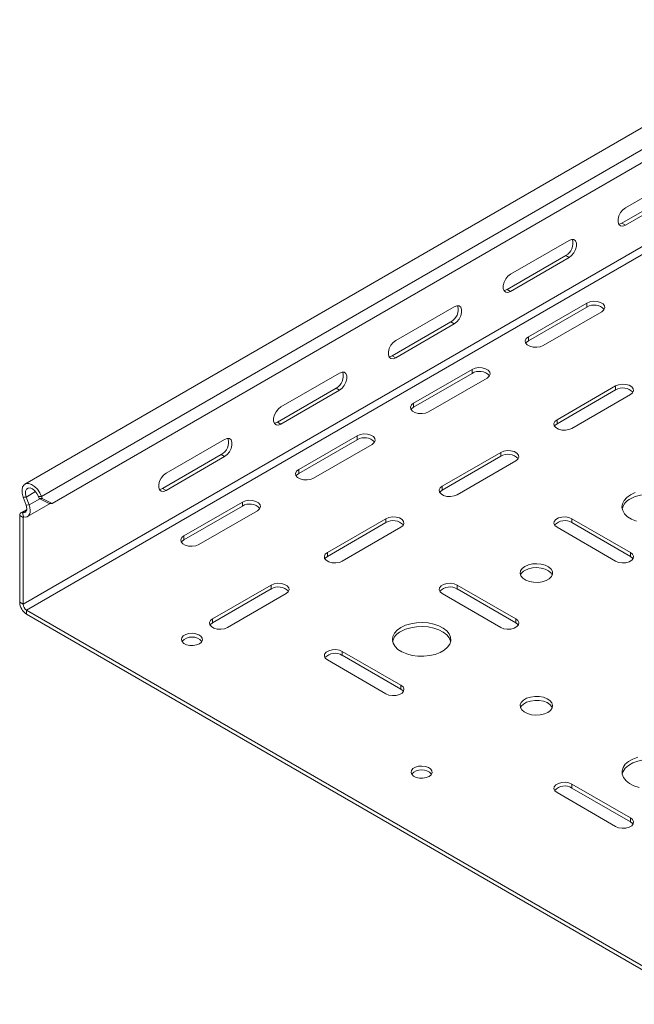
# Model space of a CAD drawing. Header units: millimetres. Extents: x -1795 to 3205, y -1258 to -37.
# Tile 1 of 21: x -1795 to -1606, y -1011 to -708. Entities that reach past the tile are written whole.
import ezdxf

# ---------------------------------------------------------------- set-up
doc = ezdxf.new("R2010")
doc.units = ezdxf.units.MM

msp = doc.modelspace()

# ---------------------------------------------------------------- linework, layer by layer
at = {"color": 7, "linetype": 'Continuous', "lineweight": 15}
for p, q in [((-1546.07, -707.88), (-1793.56, -850.75)), ((-1541.9, -716.27), (-1785.15, -856.69)), ((-1608.7, -765.76), (-1590.67, -755.35)), ((-1591.73, -760.05), (-1609.76, -770.46)), ((-1590.67, -760.66), (-1608.7, -771.07)), ((-1644.05, -786.17), (-1626.02, -775.76)), ((-1627.08, -780.46), (-1645.12, -790.87)), ((-1626.02, -781.07), (-1644.05, -791.48)), ((-1679.41, -806.58), (-1661.38, -796.17)), ((-1620.54, -795.05), (-1638.57, -805.46)), ((-1620.54, -796.28), (-1638.57, -806.69)), ((-1633.98, -808.12), (-1615.95, -797.71)), ((-1662.44, -800.87), (-1680.47, -811.28)), ((-1661.38, -801.48), (-1679.41, -811.89)), ((-1714.77, -826.99), (-1696.73, -816.59)), ((-1655.9, -815.47), (-1673.93, -825.87)), ((-1655.9, -816.69), (-1673.93, -827.1)), ((-1669.33, -828.53), (-1651.3, -818.12)), ((-1611.7, -820.57), (-1629.74, -830.98)), ((-1697.79, -821.28), (-1715.83, -831.69)), ((-1696.73, -821.89), (-1714.77, -832.3)), ((-1611.7, -821.79), (-1629.74, -832.2)), ((-1625.14, -833.63), (-1607.11, -823.22)), ((-1691.25, -835.88), (-1709.29, -846.28)), ((-1750.12, -847.4), (-1732.09, -837)), ((-1691.25, -837.1), (-1709.29, -847.51)), ((-1704.69, -848.94), (-1686.66, -838.53)), ((-1733.15, -841.69), (-1751.18, -852.1)), ((-1647.06, -840.98), (-1665.09, -851.39)), ((-1732.09, -842.3), (-1750.12, -852.71)), ((-1647.06, -842.2), (-1665.09, -852.61)), ((-1660.5, -854.04), (-1642.46, -843.63)), ((-1794.12, -854.76), (-1793.22, -857.22)), ((-1793.18, -854.72), (-1792.28, -857.18)), ((-1792.78, -860.74), (-1785.8, -856.72)), ((-1789.21, -855.21), (-1789.44, -854.57)), ((-1789.21, -855.21), (-1788.27, -855.18)), ((-1786.09, -856.73), (-1789.21, -855.21)), ((-1788.27, -855.18), (-1788.5, -854.54)), ((-1788.27, -855.18), (-1785.15, -856.69)), ((-1785.15, -856.69), (-1786.09, -856.73)), ((-1726.61, -856.29), (-1744.64, -866.69)), ((-1793.02, -858.54), (-1794.83, -859.58)), ((-1726.61, -857.51), (-1744.64, -867.92)), ((-1740.04, -869.35), (-1722.01, -858.94)), ((-1795.2, -860.41), (-1795.2, -887.1)), ((-1794.14, -861.02), (-1794.14, -887.72)), ((-1682.42, -861.39), (-1700.45, -871.8)), ((-1682.42, -862.61), (-1700.45, -873.02)), ((-1607.11, -871.8), (-1625.14, -861.39)), ((-1607.11, -873.02), (-1625.14, -862.61)), ((-1695.85, -874.45), (-1677.82, -864.04)), ((-1629.74, -864.04), (-1611.7, -874.45)), ((-1717.77, -881.8), (-1735.8, -892.21)), ((-1717.77, -883.02), (-1735.8, -893.43)), ((-1731.21, -894.86), (-1713.17, -884.45)), ((-1665.09, -884.45), (-1647.06, -894.86)), ((-1642.46, -892.21), (-1660.5, -881.8)), ((-1642.46, -893.43), (-1660.5, -883.02)), ((-1793.08, -889.55), (-1585.19, -1009.57)), ((-1793.08, -890.78), (-1585.19, -1010.79)), ((-1677.82, -912.62), (-1695.85, -902.21)), ((-1700.45, -904.86), (-1682.42, -915.27)), ((-1677.82, -913.84), (-1695.85, -903.43)), ((-1607.11, -953.44), (-1625.14, -943.03)), ((-1607.11, -954.66), (-1625.14, -944.25)), ((-1629.74, -945.68), (-1611.7, -956.09))]:
    msp.add_line(p, q, dxfattribs=at)
at = {"color": 7, "linetype": 'Continuous', "lineweight": 0}
for p, q in [((-1541.01, -711.67), (-1788.5, -854.54)), ((-1545.59, -746.68), (-1793.08, -889.55)), ((-1573.51, -760.35), (-1794.14, -887.72)), ((-1608.7, -771.07), (-1609.76, -770.46)), ((-1626.02, -781.07), (-1627.08, -780.46)), ((-1644.05, -791.48), (-1645.12, -790.87)), ((-1620.54, -796.28), (-1620.54, -795.05)), ((-1661.38, -801.48), (-1662.44, -800.87)), ((-1638.57, -806.69), (-1638.57, -805.46)), ((-1679.41, -811.89), (-1680.47, -811.28)), ((-1655.9, -816.69), (-1655.9, -815.47)), ((-1611.7, -821.79), (-1611.7, -820.57)), ((-1696.73, -821.89), (-1697.79, -821.28)), ((-1673.93, -827.1), (-1673.93, -825.87)), ((-1714.77, -832.3), (-1715.83, -831.69)), ((-1629.74, -832.2), (-1629.74, -830.98)), ((-1691.25, -837.1), (-1691.25, -835.88)), ((-1732.09, -842.3), (-1733.15, -841.69)), ((-1647.06, -842.2), (-1647.06, -840.98)), ((-1709.29, -847.51), (-1709.29, -846.28)), ((-1790.31, -853.06), (-1793.18, -854.72)), ((-1750.12, -852.71), (-1751.18, -852.1)), ((-1665.09, -852.61), (-1665.09, -851.39)), ((-1793.18, -854.72), (-1794.12, -854.76)), ((-1793.22, -857.22), (-1792.28, -857.18)), ((-1789.02, -855.3), (-1792.28, -857.18)), ((-1788.5, -854.54), (-1789.44, -854.57)), ((-1726.61, -857.51), (-1726.61, -856.29)), ((-1793.08, -858.83), (-1794.28, -859.52)), ((-1793.99, -860.87), (-1794.28, -859.52)), ((-1794.14, -861.02), (-1795.2, -860.41)), ((-1793.91, -860.89), (-1794.14, -861.02)), ((-1682.42, -862.61), (-1682.42, -861.39)), ((-1625.14, -862.61), (-1625.14, -861.39)), ((-1744.64, -867.92), (-1744.64, -866.69)), ((-1700.45, -873.02), (-1700.45, -871.8)), ((-1607.11, -873.02), (-1607.11, -871.8)), ((-1717.77, -883.02), (-1717.77, -881.8)), ((-1660.5, -883.02), (-1660.5, -881.8)), ((-1795.2, -887.1), (-1794.14, -887.72)), ((-1793.08, -889.55), (-1793.08, -890.78)), ((-1735.8, -893.43), (-1735.8, -892.21)), ((-1642.46, -893.43), (-1642.46, -892.21)), ((-1695.85, -903.43), (-1695.85, -902.21)), ((-1677.82, -913.84), (-1677.82, -912.62)), ((-1625.14, -944.25), (-1625.14, -943.03)), ((-1607.11, -954.66), (-1607.11, -953.44))]:
    msp.add_line(p, q, dxfattribs=at)
at = {"color": 7, "linetype": 'Continuous', "lineweight": 15, "flags": 128}
for points in [[(-1608.7, -771.07), (-1609.49, -771.36), (-1610.18, -771.3), (-1610.69, -770.89), (-1610.96, -770.18), (-1610.96, -769.26), (-1610.69, -768.24), (-1610.18, -767.24), (-1609.49, -766.38), (-1608.7, -765.76)], [(-1609.76, -770.46), (-1610.55, -770.75), (-1610.77, -770.77)], [(-1626.02, -775.76), (-1625.24, -775.47), (-1624.55, -775.53), (-1624.03, -775.94), (-1623.76, -776.65), (-1623.76, -777.57), (-1624.03, -778.6), (-1624.55, -779.6), (-1625.24, -780.46), (-1626.02, -781.07)], [(-1644.05, -791.48), (-1644.84, -791.78), (-1645.53, -791.71), (-1646.04, -791.3), (-1646.32, -790.59), (-1646.32, -789.67), (-1646.04, -788.65), (-1645.53, -787.65), (-1644.84, -786.79), (-1644.05, -786.17)], [(-1645.12, -790.87), (-1645.9, -791.16), (-1646.12, -791.18)], [(-1661.38, -796.17), (-1660.59, -795.88), (-1659.9, -795.94), (-1659.39, -796.35), (-1659.12, -797.06), (-1659.12, -797.98), (-1659.39, -799.01), (-1659.9, -800.01), (-1660.59, -800.87), (-1661.38, -801.48)], [(-1615.95, -797.71), (-1615.3, -797.17), (-1615.01, -796.55), (-1615.11, -795.9), (-1615.58, -795.31), (-1616.38, -794.84), (-1617.4, -794.57), (-1618.53, -794.51), (-1619.62, -794.68), (-1620.54, -795.05)], [(-1638.57, -805.46), (-1639.22, -806), (-1639.51, -806.63), (-1639.42, -807.28), (-1638.94, -807.87), (-1638.14, -808.33), (-1637.12, -808.6), (-1635.99, -808.66), (-1634.9, -808.49), (-1633.98, -808.12)], [(-1679.41, -811.89), (-1680.2, -812.19), (-1680.89, -812.12), (-1681.4, -811.71), (-1681.67, -811.01), (-1681.67, -810.08), (-1681.4, -809.06), (-1680.89, -808.06), (-1680.2, -807.2), (-1679.41, -806.58)], [(-1638.57, -806.69), (-1639.22, -807.22), (-1639.35, -807.4)], [(-1680.47, -811.28), (-1681.26, -811.57), (-1681.48, -811.59)], [(-1696.73, -816.59), (-1695.95, -816.29), (-1695.26, -816.35), (-1694.74, -816.76), (-1694.47, -817.47), (-1694.47, -818.39), (-1694.74, -819.42), (-1695.26, -820.42), (-1695.95, -821.28), (-1696.73, -821.89)], [(-1651.3, -818.12), (-1650.66, -817.58), (-1650.36, -816.96), (-1650.46, -816.31), (-1650.94, -815.72), (-1651.74, -815.25), (-1652.76, -814.98), (-1653.88, -814.92), (-1654.97, -815.09), (-1655.9, -815.47)], [(-1607.11, -823.22), (-1606.46, -822.69), (-1606.17, -822.06), (-1606.27, -821.41), (-1606.74, -820.82), (-1607.54, -820.36), (-1608.57, -820.08), (-1609.69, -820.03), (-1610.78, -820.19), (-1611.7, -820.57)], [(-1673.93, -825.87), (-1674.58, -826.41), (-1674.87, -827.04), (-1674.77, -827.69), (-1674.29, -828.28), (-1673.5, -828.74), (-1672.47, -829.01), (-1671.35, -829.07), (-1670.26, -828.9), (-1669.33, -828.53)], [(-1714.77, -832.3), (-1715.55, -832.6), (-1716.24, -832.53), (-1716.76, -832.12), (-1717.03, -831.42), (-1717.03, -830.49), (-1716.76, -829.47), (-1716.24, -828.47), (-1715.55, -827.61), (-1714.77, -826.99)], [(-1673.93, -827.1), (-1674.58, -827.63), (-1674.7, -827.81)], [(-1715.83, -831.69), (-1716.61, -831.98), (-1716.83, -832)], [(-1629.74, -830.98), (-1630.38, -831.51), (-1630.68, -832.14), (-1630.58, -832.79), (-1630.1, -833.38), (-1629.3, -833.84), (-1628.28, -834.12), (-1627.15, -834.17), (-1626.06, -834), (-1625.14, -833.63)], [(-1629.74, -832.2), (-1630.38, -832.74), (-1630.51, -832.92)], [(-1686.66, -838.53), (-1686.01, -837.99), (-1685.72, -837.37), (-1685.82, -836.72), (-1686.29, -836.13), (-1687.09, -835.67), (-1688.11, -835.39), (-1689.24, -835.33), (-1690.33, -835.5), (-1691.25, -835.88)], [(-1732.09, -837), (-1731.3, -836.7), (-1730.61, -836.76), (-1730.1, -837.17), (-1729.83, -837.88), (-1729.83, -838.8), (-1730.1, -839.83), (-1730.61, -840.83), (-1731.3, -841.69), (-1732.09, -842.3)], [(-1642.46, -843.63), (-1641.82, -843.1), (-1641.52, -842.47), (-1641.62, -841.82), (-1642.1, -841.23), (-1642.9, -840.77), (-1643.92, -840.49), (-1645.05, -840.44), (-1646.14, -840.6), (-1647.06, -840.98)], [(-1750.12, -852.71), (-1750.91, -853.01), (-1751.6, -852.94), (-1752.11, -852.53), (-1752.38, -851.83), (-1752.38, -850.9), (-1752.11, -849.88), (-1751.6, -848.88), (-1750.91, -848.02), (-1750.12, -847.4)], [(-1709.29, -846.28), (-1709.93, -846.82), (-1710.22, -847.45), (-1710.13, -848.1), (-1709.65, -848.69), (-1708.85, -849.15), (-1707.83, -849.42), (-1706.7, -849.48), (-1705.61, -849.31), (-1704.69, -848.94)], [(-1709.29, -847.51), (-1709.93, -848.04), (-1710.06, -848.22)], [(-1788.5, -854.54), (-1789.04, -853.39), (-1789.76, -852.34), (-1790.6, -851.47), (-1791.51, -850.87), (-1792.39, -850.57), (-1793.19, -850.6), (-1793.84, -850.96), (-1794.28, -851.61), (-1794.48, -852.52), (-1794.43, -853.59), (-1794.12, -854.76)], [(-1789.44, -854.57), (-1789.89, -853.64), (-1790.52, -852.83), (-1791.24, -852.24), (-1791.97, -851.94), (-1792.62, -851.96), (-1793.11, -852.31), (-1793.39, -852.94), (-1793.41, -853.78), (-1793.18, -854.72)], [(-1751.18, -852.1), (-1751.97, -852.39), (-1752.19, -852.41)], [(-1665.09, -851.39), (-1665.74, -851.92), (-1666.03, -852.55), (-1665.93, -853.2), (-1665.46, -853.79), (-1664.66, -854.25), (-1663.63, -854.53), (-1662.51, -854.58), (-1661.42, -854.41), (-1660.5, -854.04)], [(-1665.09, -852.61), (-1665.74, -853.15), (-1665.87, -853.33)], [(-1607.11, -854.04), (-1608.26, -854.86), (-1609.1, -855.79), (-1609.6, -856.8), (-1609.74, -857.85), (-1609.51, -858.89), (-1608.92, -859.88), (-1608, -860.79), (-1606.78, -861.57), (-1605.31, -862.19)], [(-1605.7, -853.38), (-1607.11, -854.04)], [(-1591.81, -858.33), (-1591.82, -858.28), (-1592.23, -857.26), (-1592.99, -856.3), (-1594.07, -855.46), (-1595.42, -854.75), (-1596.99, -854.22), (-1598.71, -853.88), (-1600.52, -853.75), (-1602.33, -853.82), (-1604.08, -854.11), (-1605.7, -854.6), (-1607.11, -855.27)], [(-1793.22, -857.22), (-1793.07, -857.72), (-1793.01, -858.21), (-1793.04, -858.64), (-1793.15, -859.01), (-1793.34, -859.3), (-1793.6, -859.48), (-1793.92, -859.56), (-1794.28, -859.52)], [(-1792.28, -857.18), (-1792.05, -857.99), (-1791.95, -858.76), (-1791.99, -859.46), (-1792.17, -860.05), (-1792.48, -860.51), (-1792.9, -860.8), (-1793.41, -860.93), (-1793.99, -860.87)], [(-1722.01, -858.94), (-1721.37, -858.41), (-1721.07, -857.78), (-1721.17, -857.13), (-1721.65, -856.54), (-1722.45, -856.08), (-1723.47, -855.8), (-1724.59, -855.74), (-1725.68, -855.91), (-1726.61, -856.29)], [(-1794.28, -859.52), (-1794.47, -859.5), (-1794.65, -859.52), (-1794.81, -859.57), (-1794.94, -859.67), (-1795.05, -859.81), (-1795.13, -859.98), (-1795.18, -860.18), (-1795.2, -860.41)], [(-1793.99, -860.87), (-1794.02, -860.87), (-1794.05, -860.87), (-1794.07, -860.88), (-1794.1, -860.9), (-1794.11, -860.92), (-1794.13, -860.95), (-1794.14, -860.98), (-1794.14, -861.02)], [(-1677.82, -864.04), (-1677.17, -863.51), (-1676.88, -862.88), (-1676.98, -862.23), (-1677.45, -861.64), (-1678.25, -861.18), (-1679.28, -860.9), (-1680.4, -860.85), (-1681.49, -861.01), (-1682.42, -861.39)], [(-1625.14, -861.39), (-1626.06, -861.01), (-1627.15, -860.85), (-1628.28, -860.9), (-1629.3, -861.18), (-1630.1, -861.64), (-1630.58, -862.23), (-1630.68, -862.88), (-1630.38, -863.51), (-1629.74, -864.04)], [(-1744.64, -866.69), (-1745.29, -867.23), (-1745.58, -867.86), (-1745.48, -868.51), (-1745, -869.1), (-1744.21, -869.56), (-1743.18, -869.83), (-1742.06, -869.89), (-1740.97, -869.72), (-1740.04, -869.35)], [(-1744.64, -867.92), (-1745.29, -868.45), (-1745.41, -868.63)], [(-1700.45, -871.8), (-1701.09, -872.33), (-1701.39, -872.96), (-1701.29, -873.61), (-1700.81, -874.2), (-1700.01, -874.66), (-1698.99, -874.94), (-1697.87, -874.99), (-1696.77, -874.82), (-1695.85, -874.45)], [(-1611.7, -874.45), (-1610.78, -874.82), (-1609.69, -874.99), (-1608.57, -874.94), (-1607.54, -874.66), (-1606.74, -874.2), (-1606.27, -873.61), (-1606.17, -872.96), (-1606.46, -872.33), (-1607.11, -871.8)], [(-1700.45, -873.02), (-1701.09, -873.56), (-1701.22, -873.74)], [(-1639.64, -876.08), (-1640.46, -876.71), (-1640.96, -877.44), (-1641.1, -878.22), (-1640.87, -879), (-1640.28, -879.71), (-1639.39, -880.3), (-1638.25, -880.73), (-1636.95, -880.97), (-1635.59, -881), (-1634.27, -880.81), (-1633.08, -880.42), (-1632.12, -879.87), (-1631.45, -879.18), (-1631.13, -878.42), (-1631.17, -877.63), (-1631.58, -876.88), (-1632.33, -876.23), (-1633.36, -875.71), (-1634.59, -875.37), (-1635.93, -875.24), (-1637.28, -875.32), (-1638.55, -875.61), (-1639.64, -876.08)], [(-1606.33, -873.74), (-1606.46, -873.56), (-1607.11, -873.02)], [(-1631.21, -878.74), (-1631.58, -878.11), (-1632.33, -877.45), (-1633.36, -876.94), (-1634.59, -876.6), (-1635.93, -876.46), (-1637.28, -876.54), (-1638.55, -876.83), (-1639.64, -877.31)], [(-1713.17, -884.45), (-1712.53, -883.92), (-1712.23, -883.29), (-1712.33, -882.64), (-1712.81, -882.05), (-1713.61, -881.59), (-1714.63, -881.31), (-1715.76, -881.26), (-1716.85, -881.42), (-1717.77, -881.8)], [(-1660.5, -881.8), (-1661.42, -881.42), (-1662.51, -881.26), (-1663.63, -881.31), (-1664.66, -881.59), (-1665.46, -882.05), (-1665.93, -882.64), (-1666.03, -883.29), (-1665.74, -883.92), (-1665.09, -884.45)], [(-1735.8, -892.21), (-1736.45, -892.74), (-1736.74, -893.37), (-1736.64, -894.02), (-1736.17, -894.61), (-1735.37, -895.07), (-1734.34, -895.35), (-1733.22, -895.4), (-1732.13, -895.23), (-1731.21, -894.86)], [(-1735.8, -893.43), (-1736.45, -893.97), (-1736.58, -894.15)], [(-1677.82, -894.86), (-1678.97, -895.68), (-1679.81, -896.61), (-1680.31, -897.62), (-1680.45, -898.67), (-1680.22, -899.71), (-1679.63, -900.7), (-1678.71, -901.61), (-1677.49, -902.39), (-1676.02, -903.01), (-1674.37, -903.45), (-1672.59, -903.69), (-1670.77, -903.72), (-1668.98, -903.53), (-1667.29, -903.14), (-1665.77, -902.56), (-1664.48, -901.82), (-1663.48, -900.94), (-1662.8, -899.96), (-1662.48, -898.93), (-1662.53, -897.88), (-1662.94, -896.85), (-1663.7, -895.9), (-1664.78, -895.05), (-1666.13, -894.35), (-1667.7, -893.81), (-1669.42, -893.47), (-1671.23, -893.34), (-1673.04, -893.42), (-1674.79, -893.71), (-1676.41, -894.2), (-1677.82, -894.86)], [(-1647.06, -894.86), (-1646.14, -895.23), (-1645.05, -895.4), (-1643.92, -895.35), (-1642.9, -895.07), (-1642.1, -894.61), (-1641.62, -894.02), (-1641.52, -893.37), (-1641.82, -892.74), (-1642.46, -892.21)], [(-1641.69, -894.15), (-1641.82, -893.97), (-1642.46, -893.43)], [(-1662.52, -899.15), (-1662.53, -899.1), (-1662.94, -898.08), (-1663.7, -897.12), (-1664.78, -896.28), (-1666.13, -895.57), (-1667.7, -895.04), (-1669.42, -894.7), (-1671.23, -894.57), (-1673.04, -894.65), (-1674.79, -894.93), (-1676.41, -895.42), (-1677.82, -896.09)], [(-1739.87, -899.86), (-1739.25, -899.36), (-1738.94, -898.77), (-1738.99, -898.15), (-1739.37, -897.57), (-1740.07, -897.1), (-1740.98, -896.79), (-1742.03, -896.66), (-1743.09, -896.74), (-1744.05, -897.01), (-1744.81, -897.44), (-1745.28, -898), (-1745.41, -898.61), (-1745.19, -899.22), (-1744.65, -899.75), (-1743.83, -900.15), (-1742.83, -900.37), (-1741.76, -900.4), (-1740.74, -900.22), (-1739.87, -899.86)], [(-1695.85, -902.21), (-1696.77, -901.83), (-1697.87, -901.67), (-1698.99, -901.72), (-1700.01, -902), (-1700.81, -902.46), (-1701.29, -903.05), (-1701.39, -903.7), (-1701.09, -904.33), (-1700.45, -904.86)], [(-1682.42, -915.27), (-1681.49, -915.64), (-1680.4, -915.81), (-1679.28, -915.76), (-1678.25, -915.48), (-1677.45, -915.02), (-1676.98, -914.43), (-1676.88, -913.78), (-1677.17, -913.15), (-1677.82, -912.62)], [(-1677.05, -914.56), (-1677.17, -914.38), (-1677.82, -913.84)], [(-1632.56, -920.99), (-1631.74, -920.36), (-1631.24, -919.63), (-1631.1, -918.85), (-1631.33, -918.07), (-1631.92, -917.36), (-1632.81, -916.77), (-1633.95, -916.34), (-1635.25, -916.1), (-1636.61, -916.07), (-1637.93, -916.26), (-1639.12, -916.64), (-1640.08, -917.2), (-1640.75, -917.89), (-1641.07, -918.65), (-1641.03, -919.44), (-1640.62, -920.18), (-1639.87, -920.84), (-1638.84, -921.36), (-1637.61, -921.7), (-1636.27, -921.83), (-1634.92, -921.75), (-1633.65, -921.46), (-1632.56, -920.99)], [(-1631.21, -919.56), (-1631.33, -919.3), (-1631.92, -918.59), (-1632.81, -917.99), (-1633.95, -917.56), (-1635.25, -917.33), (-1636.61, -917.3), (-1637.93, -917.48), (-1639.12, -917.87), (-1640.08, -918.43), (-1640.75, -919.11), (-1640.99, -919.56)], [(-1604.91, -934.75), (-1606.43, -935.33), (-1607.72, -936.07), (-1608.72, -936.95), (-1609.4, -937.93), (-1609.72, -938.96), (-1609.67, -940.01), (-1609.26, -941.04), (-1608.5, -941.99), (-1607.42, -942.84), (-1606.07, -943.54), (-1604.5, -944.08)], [(-1591.81, -939.97), (-1591.98, -939.41), (-1592.57, -938.41), (-1593.49, -937.5), (-1594.71, -936.72), (-1596.18, -936.1), (-1597.83, -935.66), (-1599.61, -935.43), (-1601.43, -935.4), (-1603.22, -935.58), (-1604.91, -935.97), (-1606.43, -936.55), (-1607.72, -937.3), (-1608.72, -938.17), (-1609.4, -939.15), (-1609.68, -939.97)], [(-1669.16, -940.68), (-1668.54, -940.18), (-1668.23, -939.59), (-1668.27, -938.97), (-1668.66, -938.39), (-1669.35, -937.92), (-1670.27, -937.61), (-1671.32, -937.48), (-1672.38, -937.56), (-1673.34, -937.83), (-1674.1, -938.26), (-1674.57, -938.82), (-1674.7, -939.43), (-1674.48, -940.04), (-1673.94, -940.57), (-1673.12, -940.97), (-1672.12, -941.19), (-1671.05, -941.22), (-1670.03, -941.04), (-1669.16, -940.68)], [(-1625.14, -943.03), (-1626.06, -942.66), (-1627.15, -942.49), (-1628.28, -942.54), (-1629.3, -942.82), (-1630.1, -943.28), (-1630.58, -943.87), (-1630.68, -944.52), (-1630.38, -945.15), (-1629.74, -945.68)], [(-1611.7, -956.09), (-1610.78, -956.47), (-1609.69, -956.63), (-1608.57, -956.58), (-1607.54, -956.3), (-1606.74, -955.84), (-1606.27, -955.25), (-1606.17, -954.6), (-1606.46, -953.97), (-1607.11, -953.44)], [(-1606.33, -955.38), (-1606.46, -955.2), (-1607.11, -954.66)]]:
    msp.add_lwpolyline(points, dxfattribs=at)
at = {"color": 7, "linetype": 'Continuous', "lineweight": 15}
for centre, radius, start, end in [((-1629.13, -776.69), 4.29, 298.4617, 16.6987), ((-1664.49, -797.1), 4.29, 298.4605, 16.6999), ((-1618.3, -799.94), 4.29, 43.3136, 121.5339), ((-1699.84, -817.51), 4.29, 298.4605, 16.6999), ((-1653.65, -820.35), 4.29, 43.3124, 121.5352), ((-1609.46, -825.45), 4.29, 43.3124, 121.5352), ((-1735.2, -837.92), 4.29, 298.4605, 16.6999), ((-1689.01, -840.76), 4.29, 43.3124, 121.5352), ((-1644.81, -845.86), 4.29, 43.3121, 121.5348), ((-1724.36, -861.17), 4.29, 43.3124, 121.5352), ((-1605.09, -859.58), 4.76, 115.1126, 164.7898), ((-1680.17, -866.27), 4.29, 43.3136, 121.534), ((-1627.39, -866.27), 4.29, 58.4653, 136.6873), ((-1638.43, -879.8), 2.76, 115.7815, 157.433), ((-1715.52, -886.68), 4.29, 43.3124, 121.5352), ((-1662.74, -886.68), 4.29, 58.4653, 136.6873), ((-1790.59, -886.9), 4.61, 182.6055, 237.3945), ((-1791.84, -887.61), 2.31, 182.6055, 237.3945), ((-1675.8, -900.4), 4.76, 115.1103, 164.7921), ((-1742.17, -901.98), 4.18, 42.7186, 137.2815), ((-1698.1, -907.09), 4.29, 58.4653, 136.6873), ((-1671.46, -942.8), 4.18, 42.7186, 137.2815), ((-1627.39, -947.91), 4.29, 58.465, 136.6875)]:
    msp.add_arc(centre, radius, start, end, dxfattribs=at)

doc.saveas('drawing.dxf')
